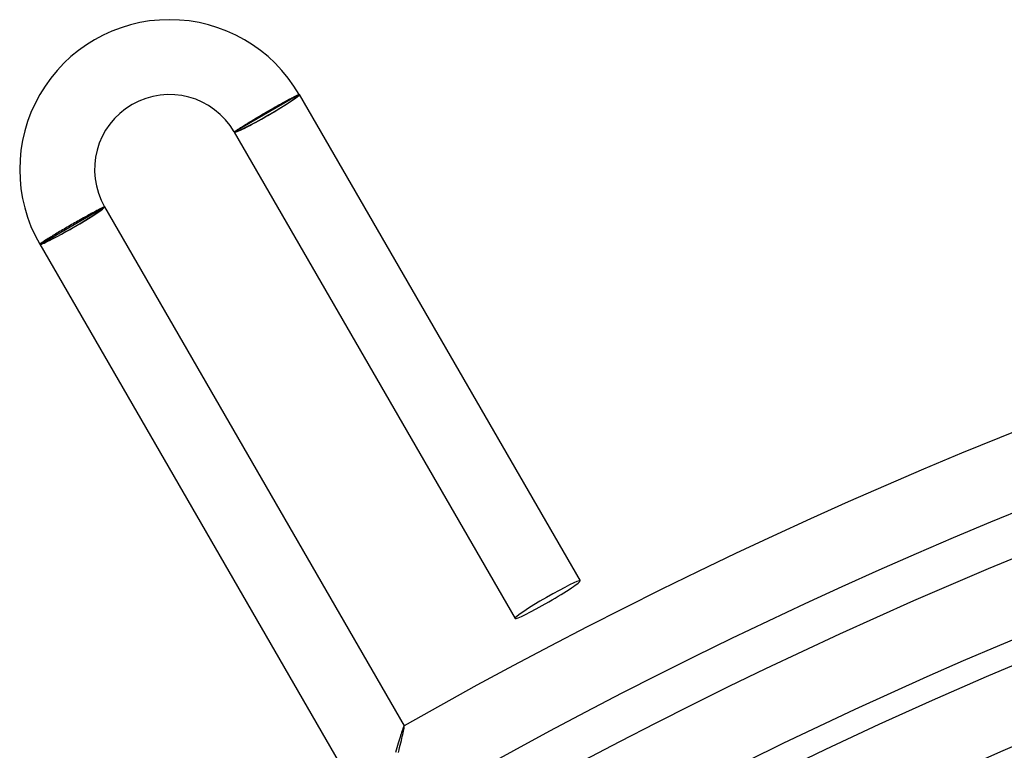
# Model space of a CAD drawing. Header units: millimetres. Extents: x -310 to 310, y -273 to 273.
# Tile 29 of 84: x -154 to -101, y 234 to 273. Entities that reach past the tile are written whole.
import ezdxf

# ---------------------------------------------------------------- set-up
doc = ezdxf.new("R2010")
doc.units = ezdxf.units.MM
doc.layers.add('HIDDEN', color=7, linetype='Continuous')
doc.layers.add('THICK', color=7, linetype='Continuous')

msp = doc.modelspace()

# ---------------------------------------------------------------- linework, layer by layer
at = {"layer": 'HIDDEN'}
for p, q in [((-138.962, 268.49), (-142.253, 266.59)), ((-138.876, 268.54), (-138.962, 268.49)), ((-142.253, 266.59), (-142.34, 266.54)), ((-152.645, 260.59), (-149.355, 262.49)), ((-149.355, 262.49), (-149.268, 262.54)), ((-152.732, 260.54), (-152.645, 260.59)), ((-133.304, 234.534), (-133.289, 234.611)), ((-133.289, 234.611), (-133.276, 234.677)), ((-133.276, 234.677), (-133.267, 234.732)), ((-133.266, 234.819), (-133.267, 234.819)), ((-133.267, 234.732), (-133.262, 234.774)), ((-133.265, 234.819), (-133.266, 234.819)), ((-133.264, 234.819), (-133.265, 234.819)), ((-133.265, 234.819), (-133.265, 234.819)), ((-133.264, 234.82), (-133.263, 234.817)), ((-133.263, 234.818), (-133.264, 234.819)), ((-133.262, 234.817), (-133.263, 234.818)), ((-133.26, 234.803), (-133.262, 234.817)), ((-133.262, 234.774), (-133.26, 234.803)), ((-133.448, 233.908), (-133.419, 234.028)), ((-133.419, 234.028), (-133.392, 234.142)), ((-133.392, 234.142), (-133.367, 234.251)), ((-133.367, 234.251), (-133.344, 234.353)), ((-133.344, 234.353), (-133.323, 234.448)), ((-133.323, 234.448), (-133.304, 234.534)), ((-133.575, 233.395), (-133.542, 233.528)), ((-133.542, 233.528), (-133.509, 233.658)), ((-133.509, 233.658), (-133.478, 233.785)), ((-133.478, 233.785), (-133.448, 233.908))]:
    msp.add_line(p, q, dxfattribs=at)
for centre, major_axis, ratio, start_param, end_param in [((-140.608, 267.54), (1.645, 0.95), 0.066519, 3.141593, 6.283185), ((-140.608, 267.54), (1.732, 1), 0.066519, -1.570796, 0), ((-140.608, 267.54), (1.732, 1), 0.066519, -3.141593, -1.570796), ((-151, 261.54), (-1.645, -0.95), 0.058722, 0, 3.141593), ((-151, 261.54), (1.732, 1), 0.058722, -1.570796, 0), ((-151, 261.54), (1.732, 1), 0.058722, -3.141593, -1.570796)]:
    msp.add_ellipse(centre, major_axis=major_axis, ratio=ratio, start_param=start_param, end_param=end_param, dxfattribs=at)
at = {"layer": 'THICK'}
for p, q in [((-139.565, 268.205), (-139.5, 268.24)), ((-139.5, 268.24), (-139.438, 268.274)), ((-139.438, 268.274), (-139.378, 268.305)), ((-139.378, 268.305), (-139.322, 268.335)), ((-139.322, 268.335), (-139.268, 268.363)), ((-139.268, 268.363), (-139.217, 268.39)), ((-139.217, 268.39), (-139.17, 268.414)), ((-139.17, 268.414), (-139.126, 268.436)), ((-139.126, 268.436), (-139.085, 268.457)), ((-139.085, 268.457), (-139.047, 268.475)), ((-139.047, 268.475), (-139.013, 268.491)), ((-139.013, 268.491), (-138.983, 268.505)), ((-138.983, 268.505), (-138.956, 268.517)), ((-138.956, 268.517), (-138.933, 268.526)), ((-138.933, 268.526), (-138.914, 268.533)), ((-138.914, 268.533), (-138.898, 268.538)), ((-138.898, 268.538), (-138.887, 268.541)), ((-138.887, 268.541), (-138.879, 268.541)), ((-138.879, 268.541), (-138.876, 268.54)), ((-138.876, 268.54), (-123.876, 242.559)), ((-140.559, 267.645), (-140.477, 267.693)), ((-140.477, 267.693), (-140.395, 267.74)), ((-140.395, 267.74), (-140.313, 267.786)), ((-140.313, 267.786), (-140.233, 267.832)), ((-140.233, 267.832), (-140.153, 267.878)), ((-140.153, 267.878), (-140.074, 267.923)), ((-140.074, 267.923), (-139.996, 267.966)), ((-139.996, 267.966), (-139.919, 268.009)), ((-139.919, 268.009), (-139.845, 268.051)), ((-139.845, 268.051), (-139.772, 268.091)), ((-139.772, 268.091), (-139.701, 268.131)), ((-139.701, 268.131), (-139.632, 268.169)), ((-139.632, 268.169), (-139.565, 268.205)), ((-141.408, 267.143), (-141.337, 267.187)), ((-141.337, 267.187), (-141.263, 267.231)), ((-141.263, 267.231), (-141.189, 267.275)), ((-141.189, 267.275), (-141.113, 267.32)), ((-141.113, 267.32), (-141.036, 267.366)), ((-141.036, 267.366), (-140.958, 267.412)), ((-140.958, 267.412), (-140.88, 267.458)), ((-140.88, 267.458), (-140.801, 267.504)), ((-140.801, 267.504), (-140.721, 267.551)), ((-140.721, 267.551), (-140.641, 267.597)), ((-140.641, 267.597), (-140.559, 267.645)), ((-142.234, 266.626), (-142.204, 266.646)), ((-142.204, 266.646), (-142.172, 266.668)), ((-142.172, 266.668), (-142.136, 266.692)), ((-142.136, 266.692), (-142.096, 266.717)), ((-142.096, 266.717), (-142.054, 266.745)), ((-142.054, 266.745), (-142.008, 266.774)), ((-142.008, 266.774), (-141.96, 266.804)), ((-141.96, 266.804), (-141.908, 266.837)), ((-141.908, 266.837), (-141.854, 266.871)), ((-141.854, 266.871), (-141.797, 266.906)), ((-141.797, 266.906), (-141.738, 266.943)), ((-141.738, 266.943), (-141.677, 266.98)), ((-141.677, 266.98), (-141.613, 267.02)), ((-141.613, 267.02), (-141.547, 267.06)), ((-141.547, 267.06), (-141.478, 267.101)), ((-141.478, 267.101), (-141.408, 267.143)), ((-142.34, 266.54), (-142.339, 266.543)), ((-142.34, 266.54), (-127.34, 240.559)), ((-142.339, 266.543), (-142.335, 266.549)), ((-142.335, 266.549), (-142.327, 266.556)), ((-142.327, 266.556), (-142.316, 266.566)), ((-142.316, 266.566), (-142.301, 266.578)), ((-142.301, 266.578), (-142.282, 266.592)), ((-142.282, 266.592), (-142.26, 266.608)), ((-142.26, 266.608), (-142.234, 266.626)), ((-149.5, 262.436), (-149.542, 262.414)), ((-149.462, 262.455), (-149.5, 262.436)), ((-149.426, 262.473), (-149.462, 262.455)), ((-149.395, 262.489), (-149.426, 262.473)), ((-149.366, 262.502), (-149.395, 262.489)), ((-149.341, 262.514), (-149.366, 262.502)), ((-149.32, 262.524), (-149.341, 262.514)), ((-149.302, 262.531), (-149.32, 262.524)), ((-149.288, 262.536), (-149.302, 262.531)), ((-149.278, 262.54), (-149.288, 262.536)), ((-149.271, 262.541), (-149.278, 262.54)), ((-149.268, 262.54), (-149.271, 262.541)), ((-149.268, 262.54), (-133.264, 234.82)), ((-150.477, 261.904), (-150.554, 261.861)), ((-150.401, 261.947), (-150.477, 261.904)), ((-150.327, 261.988), (-150.401, 261.947)), ((-150.253, 262.029), (-150.327, 261.988)), ((-150.182, 262.069), (-150.253, 262.029)), ((-150.112, 262.107), (-150.182, 262.069)), ((-150.044, 262.145), (-150.112, 262.107)), ((-149.978, 262.181), (-150.044, 262.145)), ((-149.915, 262.215), (-149.978, 262.181)), ((-149.854, 262.248), (-149.915, 262.215)), ((-149.795, 262.28), (-149.854, 262.248)), ((-149.739, 262.31), (-149.795, 262.28)), ((-149.685, 262.339), (-149.739, 262.31)), ((-149.634, 262.366), (-149.685, 262.339)), ((-149.586, 262.391), (-149.634, 262.366)), ((-149.542, 262.414), (-149.586, 262.391)), ((-151.357, 261.401), (-151.437, 261.355)), ((-151.276, 261.448), (-151.357, 261.401)), ((-151.194, 261.496), (-151.276, 261.448)), ((-151.112, 261.543), (-151.194, 261.496)), ((-151.029, 261.591), (-151.112, 261.543)), ((-150.949, 261.637), (-151.029, 261.591)), ((-150.869, 261.682), (-150.949, 261.637)), ((-150.789, 261.728), (-150.869, 261.682)), ((-150.71, 261.773), (-150.789, 261.728)), ((-150.631, 261.817), (-150.71, 261.773)), ((-150.554, 261.861), (-150.631, 261.817)), ((-152.275, 260.853), (-152.329, 260.819)), ((-152.218, 260.888), (-152.275, 260.853)), ((-152.157, 260.925), (-152.218, 260.888)), ((-152.095, 260.964), (-152.157, 260.925)), ((-152.029, 261.003), (-152.095, 260.964)), ((-151.962, 261.044), (-152.029, 261.003)), ((-151.892, 261.086), (-151.962, 261.044)), ((-151.821, 261.128), (-151.892, 261.086)), ((-151.747, 261.172), (-151.821, 261.128)), ((-151.672, 261.217), (-151.747, 261.172)), ((-151.595, 261.262), (-151.672, 261.217)), ((-151.516, 261.308), (-151.595, 261.262)), ((-151.437, 261.355), (-151.516, 261.308)), ((-152.727, 260.549), (-152.732, 260.543)), ((-152.732, 260.543), (-152.732, 260.54)), ((-152.732, 260.54), (-136.728, 232.82)), ((-152.719, 260.558), (-152.727, 260.549)), ((-152.707, 260.568), (-152.719, 260.558)), ((-152.691, 260.581), (-152.707, 260.568)), ((-152.671, 260.596), (-152.691, 260.581)), ((-152.647, 260.612), (-152.671, 260.596)), ((-152.62, 260.632), (-152.647, 260.612)), ((-152.588, 260.653), (-152.62, 260.632)), ((-152.554, 260.676), (-152.588, 260.653)), ((-152.515, 260.701), (-152.554, 260.676)), ((-152.474, 260.728), (-152.515, 260.701)), ((-152.429, 260.757), (-152.474, 260.728)), ((-152.381, 260.787), (-152.429, 260.757)), ((-152.329, 260.819), (-152.381, 260.787)), ((-102.173, 237.451), (-99.286, 238.673)), ((-105.046, 236.194), (-102.173, 237.451)), ((-107.903, 234.902), (-105.046, 236.194)), ((-133.356, 234.609), (-133.378, 234.543)), ((-133.335, 234.668), (-133.356, 234.609)), ((-133.316, 234.718), (-133.335, 234.668)), ((-133.3, 234.759), (-133.316, 234.718)), ((-133.286, 234.789), (-133.3, 234.759)), ((-133.275, 234.809), (-133.286, 234.789)), ((-133.267, 234.819), (-133.275, 234.809)), ((-110.744, 233.576), (-107.903, 234.902)), ((-133.516, 234.109), (-133.548, 234.003)), ((-133.485, 234.209), (-133.516, 234.109)), ((-133.456, 234.302), (-133.485, 234.209)), ((-133.428, 234.389), (-133.456, 234.302)), ((-133.403, 234.469), (-133.428, 234.389)), ((-133.378, 234.543), (-133.403, 234.469)), ((-133.691, 233.52), (-133.729, 233.386)), ((-133.653, 233.649), (-133.691, 233.52)), ((-133.617, 233.773), (-133.653, 233.649)), ((-133.582, 233.891), (-133.617, 233.773)), ((-133.548, 234.003), (-133.582, 233.891)), ((-113.569, 232.216), (-110.744, 233.576))]:
    msp.add_line(p, q, dxfattribs=at)
for centre, radius, start, end in [((-145.804, 264.54), 8, 30, 210), ((0, 0), 270, 60.42367, 119.57629), ((-145.804, 264.54), 4, 30.0001, 210), ((0, 0), 266, 60.43078, 119.56919), ((0, 0), 263.75, 60.12178, 119.87824), ((0, 0), 259.75, 60.44115, 119.55882), ((0, 0), 254.5, 60.45026, 119.54971), ((0, 0), 249.25, 60.45977, 119.54025), ((0, 0), 244, 60.46962, 119.53034), ((0, 0), 238.75, 60.47999, 119.52003)]:
    msp.add_arc(centre, radius, start, end, dxfattribs=at)
for start_param, end_param in [(3.141593, 4.712389), (1.570796, 3.141593), (-1.570796, 0), (0, 1.570796)]:
    msp.add_ellipse((-125.608, 241.559), major_axis=(-1.732, -1), ratio=0.066519, start_param=start_param, end_param=end_param, dxfattribs=at)

doc.saveas('drawing.dxf')
